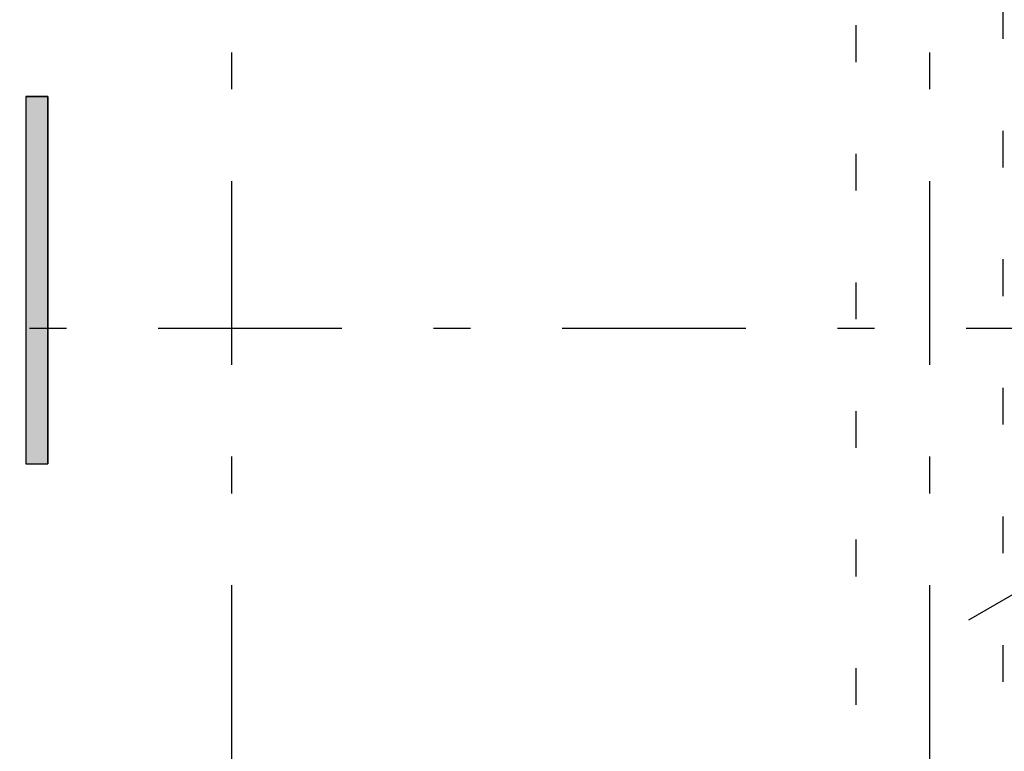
# Model space of a CAD drawing. Extents: x 2 to 87, y -108 to 11.
# Tile 226 of 256: x 19.25 to 21.93, y -20.96 to -18.97. Entities that reach past the tile are written whole.
import ezdxf

# ---------------------------------------------------------------- set-up
doc = ezdxf.new("R2010")
doc.units = 0
doc.header["$MEASUREMENT"] = 0
doc.linetypes.add('DASHDOT', pattern=[1, 0.5, -0.25, 0, -0.25])
doc.linetypes.add('DOT', pattern=[0.25, 0, -0.25])
for name, color, linetype in [('10', 7, 'CONTINUOUS'), ('18', 7, 'CONTINUOUS'), ('25', 7, 'CONTINUOUS'), ('5', 7, 'CONTINUOUS'), ('6', 7, 'CONTINUOUS')]:
    doc.layers.add(name, color=color, linetype=linetype)

msp = doc.modelspace()

# ---------------------------------------------------------------- linework, layer by layer
at = {"layer": '10', "color": 7, "linetype": 'Continuous'}
msp.add_line((22.4075, -20.2694), (21.834, -20.6026), dxfattribs=at)
at = {"layer": '18', "color": 1, "linetype": 'DOT'}
msp.add_lwpolyline([(21.5276, -18.9205), (21.9276, -18.9205), (21.9276, -21.1835), (21.5276, -21.1835)], close=True, dxfattribs=at)
at = {"layer": '25', "color": 62, "linetype": 'Continuous'}
for p, q in [((19.2676, -19.1775), (19.3276, -19.1775)), ((19.2676, -19.1775), (19.2676, -20.1338)), ((19.3276, -19.1775), (19.3276, -20.1338)), ((19.2676, -20.1338), (19.2676, -20.1775)), ((19.3276, -20.1338), (19.3276, -20.1775)), ((19.2676, -20.1775), (19.3276, -20.1775))]:
    msp.add_line(p, q, dxfattribs=at)
for points in [[(19.2676, -19.1775), (19.2676, -19.1775), (19.3276, -19.1775)], [(19.2676, -19.1775), (19.2676, -20.1338), (19.3276, -20.1338)], [(19.2676, -19.1775), (19.3276, -19.1775), (19.3276, -20.1338)], [(19.2676, -20.1338), (19.2676, -20.1775), (19.3276, -20.1775)], [(19.2676, -20.1338), (19.3276, -20.1338), (19.3276, -20.1775)], [(19.2676, -20.1775), (19.2676, -20.1775), (19.3276, -20.1775)]]:
    msp.add_solid(points, dxfattribs=at)
at = {"layer": '5', "color": 7, "linetype": 'DASHDOT'}
for p, q in [((19.8276, -7.3075), (19.8276, -96.5075)), ((21.7276, -7.3075), (21.7276, -96.5075)), ((7.5276, -19.8075), (52.6276, -19.8075))]:
    msp.add_line(p, q, dxfattribs=at)
at = {"layer": '6', "color": 62, "linetype": 'Continuous'}
for p, q in [((19.3276, -19.1775), (19.2676, -19.1775)), ((19.2676, -19.1775), (19.2676, -20.1775)), ((19.3276, -20.1775), (19.3276, -19.1775)), ((19.2676, -20.1775), (19.3276, -20.1775))]:
    msp.add_line(p, q, dxfattribs=at)

doc.saveas('drawing.dxf')
